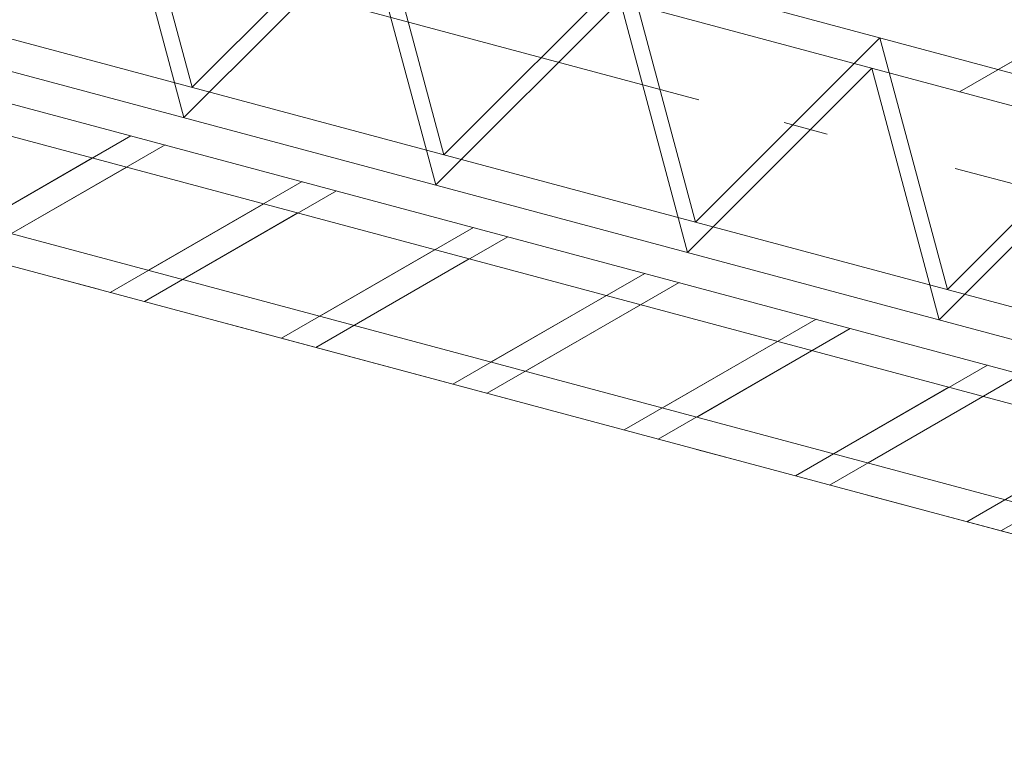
# Model space of a CAD drawing. Header units: millimetres. Extents: x -7616 to 74263, y -34032 to 21987.
# Tile 12 of 60: x 44836 to 45621, y -23858 to -23276. Entities that reach past the tile are written whole.
import ezdxf

# ---------------------------------------------------------------- set-up
doc = ezdxf.new("R2010")
doc.units = ezdxf.units.MM
doc.header["$LTSCALE"] = 508
doc.linetypes.add('Dash Style-6', pattern=[1.04164, 0.625, -0.20828, 0.06943, -0.13893])
for name, color, linetype, lineweight in [('(00) tekening-stramien-algemeen', 7, 'Dash Style-6', 0), ('(21) buitenwanden-X baksteen_metselwerk', 92, 'Continuous', 0), ('(22) binnenwanden-X kalkzandsteen', 1, 'Continuous', 0), ('(__) constructies_materialen-K isolatie', 8, 'Continuous', 0), ('None', 7, 'Continuous', 0)]:
    doc.layers.add(name, color=color, linetype=linetype, lineweight=lineweight)

# ---------------------------------------------------------------- blocks, each defined once
blk = doc.blocks.new('Isolatie Object-6')
at = {"layer": '(__) constructies_materialen-K isolatie', "color": 2, "lineweight": 0, "transparency": 33554687, "flags": 128}
blk.add_lwpolyline([(0, 90), (3850.67, 90), (3850.67, -90), (0, -90)], close=True, dxfattribs=at)
blk.add_lwpolyline([(0, -90), (103.92, 90), (207.85, -90), (207.85, -90), (311.77, 90), (415.69, -90), (415.69, -90), (519.62, 90), (623.54, -90), (623.54, -90), (727.46, 90), (831.39, -90), (831.39, -90), (935.31, 90), (1039.23, -90), (1039.23, -90), (1143.16, 90), (1247.08, -90), (1247.08, -90), (1351, 90), (1454.93, -90), (1454.93, -90), (1558.85, 90)], dxfattribs=at)
blk = doc.blocks.new('blok b-v2-gevel_constructie')
at = {"layer": '(21) buitenwanden-X baksteen_metselwerk', "linetype": 'Continuous', "lineweight": 0, "transparency": 33554687}
h = blk.add_hatch(dxfattribs=at)
h.set_pattern_fill('(__)F metselwerk 2', color=253, style=0, pattern_type=2)
h.set_pattern_definition([(45, (0, 0), (70.7107, -70.7107), []), (45, (14.14, -14.14), (70.7107, -70.7107), [])])
h.paths.add_polyline_path([(-220, 100), (-220, 0), (3620, 0), (3620, 100)])
at = {"layer": '(22) binnenwanden-X kalkzandsteen', "linetype": 'Continuous', "lineweight": 0, "transparency": 33554687}
h = blk.add_hatch(dxfattribs=at)
h.set_pattern_fill('(__)F kzs 1_100', color=253, style=0, pattern_type=2)
h.set_pattern_definition([(45, (0, 0), (-176.777, 176.777), [])])
h.paths.add_polyline_path([(3620, 330), (3620, 544), (-230.67, 544), (-230.67, 330)])
at = {"layer": '(21) buitenwanden-X baksteen_metselwerk', "color": 7, "lineweight": 0, "transparency": 33554687, "flags": 128}
blk.add_lwpolyline([(-220, 100), (-220, 0), (3620, 0), (3620, 100)], close=True, dxfattribs=at)
at = {"layer": '(22) binnenwanden-X kalkzandsteen', "color": 3, "lineweight": 0, "transparency": 33554687, "flags": 128}
blk.add_lwpolyline([(3620, 330), (3620, 544), (-230.67, 544), (-230.67, 330)], close=True, dxfattribs=at)
at = {"layer": '(__) constructies_materialen-K isolatie', "color": 2, "rotation": 180}
blk.add_blockref('Isolatie Object-6', (3620, 240), dxfattribs=at)
blk = doc.blocks.new('blok B 02 (2D)')
at = {"layer": 'None', "color": 17, "transparency": 33554687}
blk.add_blockref('blok b-v2-gevel_constructie', (47480.01, -0.02), dxfattribs=at)
blk = doc.blocks.new('Group-91-1')
at = {"layer": '(00) tekening-stramien-algemeen', "color": 2, "lineweight": 0, "transparency": 33554687}
for p, q in [((71038.03, -10800), (-1886.06, -10800)), ((71038.03, -11070), (-1886.06, -11070))]:
    blk.add_line(p, q, dxfattribs=at)
blk = doc.blocks.new('Stramien blok B')
at = {"layer": 'None', "color": 17, "transparency": 33554687}
blk.add_blockref('Group-91-1', (0, 0), dxfattribs=at)

msp = doc.modelspace()

# ---------------------------------------------------------------- block references
at = {"layer": 'None', "color": 17, "transparency": 33554687}
for name, p, rotation in [('Stramien blok B', (0, 0), 344.9999645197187), ('blok B 02 (2D)', (-3125.94, -10622.93), 344.9999999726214), ('blok b-v2-gevel_constructie', (42742.75, -22887.56), 344.9999673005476)]:
    msp.add_blockref(name, p, dxfattribs=dict(at, rotation=rotation))

doc.saveas('drawing.dxf')
